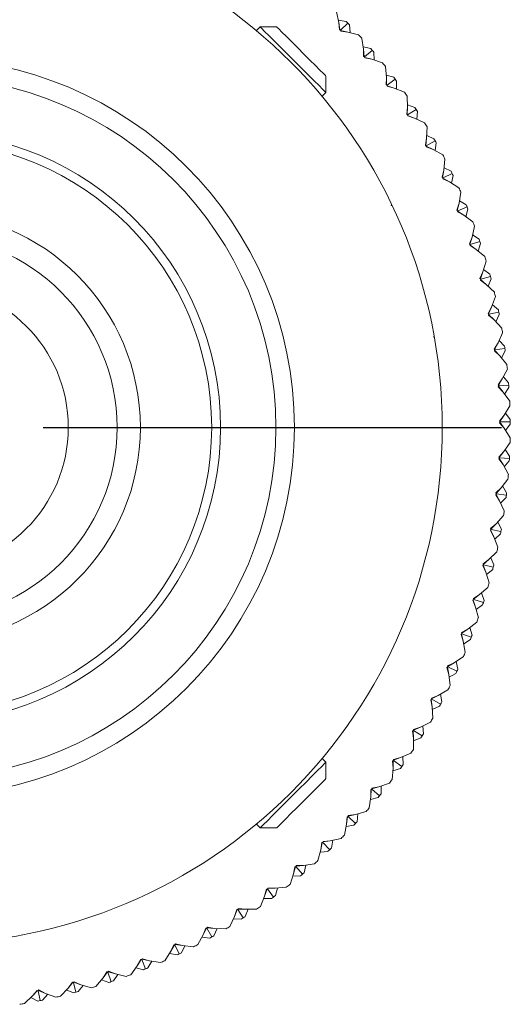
# Model space of a CAD drawing. Header units: inches. Extents: x 1.5 to 14.4, y 0.3 to 10.5.
# Tile 16 of 43: x 8.717 to 9.546, y 0.316 to 1.984. Entities that reach past the tile are written whole.
import ezdxf

# ---------------------------------------------------------------- set-up
doc = ezdxf.new("R2010")
doc.units = ezdxf.units.IN
doc.header["$MEASUREMENT"] = 0
doc.layers.add('FORMAT', color=7, linetype='Continuous')

# ---------------------------------------------------------------- blocks, each defined once
blk = doc.blocks.new('SW_CENTERMARKSYMBOL_1')
at = {"layer": 'FORMAT', "color": 0}
blk.add_line((0.2, 0), (0.975, 0), dxfattribs=at)

msp = doc.modelspace()

# ---------------------------------------------------------------- linework, layer by layer
at = {"color": 7, "linetype": 'Continuous', "lineweight": 15}
for p, q in [((9.2563, 1.9788), (9.2523, 1.9972)), ((9.1232, 1.9716), (9.1168, 1.9652)), ((9.151, 1.9716), (9.1232, 1.9716)), ((9.2554, 1.983), (9.2685, 1.9808)), ((9.2573, 1.9665), (9.2563, 1.9788)), ((9.2581, 1.9663), (9.2563, 1.9788)), ((9.2713, 1.9779), (9.259, 1.9661)), ((9.2757, 1.9618), (9.2741, 1.975)), ((9.259, 1.9661), (9.2573, 1.9665)), ((9.2594, 1.9644), (9.259, 1.9661)), ((9.2592, 1.9652), (9.2716, 1.9628)), ((9.2716, 1.9628), (9.2594, 1.9644)), ((9.2898, 1.9581), (9.2716, 1.9628)), ((9.2979, 1.9335), (9.2952, 1.9521)), ((9.2973, 1.9377), (9.3103, 1.9347)), ((9.2982, 1.9212), (9.2979, 1.9335)), ((9.299, 1.9209), (9.2979, 1.9335)), ((9.2998, 1.9207), (9.2982, 1.9212)), ((9.3129, 1.9317), (9.2998, 1.9207)), ((9.3001, 1.919), (9.2998, 1.9207)), ((9.3, 1.9198), (9.3122, 1.9166)), ((9.3122, 1.9166), (9.3001, 1.919)), ((9.3162, 1.9153), (9.3155, 1.9286)), ((9.3301, 1.9107), (9.3122, 1.9166)), ((9.3367, 1.8857), (9.3351, 1.9044)), ((9.2345, 1.8602), (9.2345, 1.8881)), ((9.3362, 1.8734), (9.3367, 1.8857)), ((9.3363, 1.8899), (9.3491, 1.8861)), ((9.337, 1.8731), (9.3367, 1.8857)), ((9.3378, 1.8727), (9.3362, 1.8734)), ((9.3515, 1.8829), (9.3378, 1.8727)), ((9.3379, 1.871), (9.3378, 1.8727)), ((9.3379, 1.8718), (9.3498, 1.8679)), ((9.3498, 1.8679), (9.3379, 1.871)), ((9.3673, 1.8609), (9.3498, 1.8679)), ((9.3538, 1.8663), (9.3539, 1.8797)), ((9.2282, 1.8539), (9.2345, 1.8602)), ((9.3723, 1.8355), (9.3719, 1.8543)), ((9.3711, 1.8233), (9.3723, 1.8355)), ((9.3718, 1.8229), (9.3723, 1.8355)), ((9.3722, 1.8397), (9.3848, 1.8352)), ((9.3726, 1.8225), (9.3711, 1.8233)), ((9.387, 1.8318), (9.3726, 1.8225)), ((9.3727, 1.8208), (9.3726, 1.8225)), ((9.3726, 1.8216), (9.3844, 1.8169)), ((9.3844, 1.8169), (9.3727, 1.8208)), ((9.3882, 1.8151), (9.3891, 1.8284)), ((9.4014, 1.8089), (9.3844, 1.8169)), ((9.4048, 1.7832), (9.4055, 1.802)), ((9.4049, 1.7874), (9.4171, 1.7821)), ((9.4027, 1.771), (9.4048, 1.7832)), ((9.4042, 1.7702), (9.4027, 1.771)), ((9.4035, 1.7706), (9.4048, 1.7832)), ((9.4191, 1.7786), (9.4042, 1.7702)), ((9.4042, 1.7685), (9.4042, 1.7702)), ((9.4042, 1.7693), (9.4156, 1.7639)), ((9.4156, 1.7639), (9.4042, 1.7685)), ((9.4193, 1.7619), (9.4211, 1.7751)), ((9.4321, 1.7548), (9.4156, 1.7639)), ((9.4338, 1.7289), (9.4358, 1.7477)), ((9.4311, 1.7169), (9.4338, 1.7289)), ((9.4318, 1.7165), (9.4338, 1.7289)), ((9.4479, 1.7234), (9.4325, 1.716)), ((9.4343, 1.7331), (9.4461, 1.7271)), ((9.447, 1.7067), (9.4496, 1.7198)), ((9.4325, 1.716), (9.4311, 1.7169)), ((9.4323, 1.7143), (9.4325, 1.716)), ((9.4435, 1.709), (9.4323, 1.7143)), ((9.4324, 1.7151), (9.4435, 1.709)), ((9.4593, 1.6989), (9.4435, 1.709)), ((9.4595, 1.673), (9.4626, 1.6916)), ((9.3455, 1.6706), (9.3449, 1.6684)), ((9.3457, 1.6705), (9.3455, 1.6706)), ((9.4559, 1.6612), (9.4595, 1.673)), ((9.4566, 1.6607), (9.4595, 1.673)), ((9.4602, 1.6771), (9.4716, 1.6703)), ((9.4573, 1.6602), (9.4559, 1.6612)), ((9.457, 1.6585), (9.4573, 1.6602)), ((9.4678, 1.6525), (9.457, 1.6585)), ((9.4572, 1.6593), (9.4678, 1.6525)), ((9.4731, 1.6666), (9.4573, 1.6602)), ((9.483, 1.6414), (9.4678, 1.6525)), ((9.4712, 1.65), (9.4746, 1.6629)), ((9.4815, 1.6155), (9.4858, 1.6339)), ((9.4825, 1.6196), (9.4935, 1.6121)), ((9.4773, 1.604), (9.4815, 1.6155)), ((9.4786, 1.6029), (9.4773, 1.604)), ((9.4779, 1.6034), (9.4815, 1.6155)), ((9.4782, 1.6012), (9.4786, 1.6029)), ((9.4886, 1.5945), (9.4782, 1.6012)), ((9.4784, 1.602), (9.4886, 1.5945)), ((9.4948, 1.6083), (9.4786, 1.6029)), ((9.4918, 1.5918), (9.496, 1.6045)), ((9.503, 1.5825), (9.4886, 1.5945)), ((9.4999, 1.5568), (9.5054, 1.5748)), ((9.4949, 1.5455), (9.4999, 1.5568)), ((9.4956, 1.5449), (9.4999, 1.5568)), ((9.5011, 1.5608), (9.5117, 1.5526)), ((9.4962, 1.5443), (9.4949, 1.5455)), ((9.4957, 1.5427), (9.4962, 1.5443)), ((9.5056, 1.5354), (9.4957, 1.5427)), ((9.4959, 1.5435), (9.5056, 1.5354)), ((9.5127, 1.5487), (9.4962, 1.5443)), ((9.5193, 1.5225), (9.5056, 1.5354)), ((9.5087, 1.5325), (9.5137, 1.5449)), ((9.5146, 1.497), (9.5212, 1.5147)), ((9.5161, 1.501), (9.5261, 1.4921)), ((9.5089, 1.4861), (9.5146, 1.497)), ((9.5101, 1.4848), (9.5089, 1.4861)), ((9.5095, 1.4855), (9.5146, 1.497)), ((9.5095, 1.4832), (9.5101, 1.4848)), ((9.5098, 1.484), (9.519, 1.4753)), ((9.5269, 1.4882), (9.5101, 1.4848)), ((9.5219, 1.4722), (9.5276, 1.4842)), ((9.519, 1.4753), (9.5095, 1.4832)), ((9.5318, 1.4615), (9.519, 1.4753)), ((9.5255, 1.4364), (9.5332, 1.4536)), ((9.4166, 1.4463), (9.4176, 1.4464)), ((9.4176, 1.4464), (9.4177, 1.4466)), ((9.5192, 1.4259), (9.5255, 1.4364)), ((9.5197, 1.4252), (9.5255, 1.4364)), ((9.5272, 1.4403), (9.5366, 1.4308)), ((9.4212, 1.4251), (9.421, 1.4253)), ((9.5202, 1.4245), (9.5192, 1.4259)), ((9.5195, 1.423), (9.5202, 1.4245)), ((9.5285, 1.4145), (9.5195, 1.423)), ((9.5199, 1.4237), (9.5285, 1.4145)), ((9.5372, 1.4268), (9.5202, 1.4245)), ((9.5312, 1.4112), (9.5377, 1.4229)), ((9.5405, 1.3999), (9.5285, 1.4145)), ((9.5326, 1.3753), (9.5413, 1.392)), ((9.5256, 1.3652), (9.5326, 1.3753)), ((9.5261, 1.3645), (9.5326, 1.3753)), ((9.5345, 1.379), (9.5433, 1.369)), ((9.5266, 1.3638), (9.5256, 1.3652)), ((9.5258, 1.3622), (9.5266, 1.3638)), ((9.5342, 1.3532), (9.5258, 1.3622)), ((9.5262, 1.363), (9.5342, 1.3532)), ((9.5436, 1.365), (9.5266, 1.3638)), ((9.5452, 1.3379), (9.5342, 1.3532)), ((9.5367, 1.3498), (9.5439, 1.361)), ((9.5358, 1.3138), (9.5455, 1.3299)), ((9.538, 1.3174), (9.5461, 1.3069)), ((9.5282, 1.3041), (9.5358, 1.3138)), ((9.5291, 1.3027), (9.5282, 1.3041)), ((9.5282, 1.3012), (9.5291, 1.3027)), ((9.536, 1.2917), (9.5282, 1.3012)), ((9.5286, 1.3034), (9.5358, 1.3138)), ((9.5286, 1.3019), (9.536, 1.2917)), ((9.5462, 1.3028), (9.5291, 1.3027)), ((9.5461, 1.2757), (9.536, 1.2917)), ((9.5383, 1.2881), (9.5462, 1.2988)), ((9.5352, 1.2523), (9.5459, 1.2677)), ((9.5269, 1.2431), (9.5352, 1.2523)), ((9.5273, 1.2424), (9.5352, 1.2523)), ((9.5376, 1.2557), (9.545, 1.2447)), ((9.5268, 1.2402), (9.5278, 1.2416)), ((9.534, 1.2302), (9.5268, 1.2402)), ((9.5278, 1.2416), (9.5269, 1.2431)), ((9.5273, 1.2408), (9.534, 1.2302)), ((9.5448, 1.2407), (9.5278, 1.2416)), ((9.536, 1.2265), (9.5446, 1.2367)), ((9.543, 1.2136), (9.534, 1.2302)), ((9.5307, 1.1909), (9.5423, 1.2057)), ((9.5219, 1.1822), (9.5307, 1.1909)), ((9.5222, 1.1815), (9.5307, 1.1909)), ((9.5333, 1.1942), (9.54, 1.1827)), ((9.5215, 1.1793), (9.5226, 1.1807)), ((9.5281, 1.1689), (9.5215, 1.1793)), ((9.5226, 1.1807), (9.5219, 1.1822)), ((9.5221, 1.18), (9.5281, 1.1689)), ((9.5396, 1.1787), (9.5226, 1.1807)), ((9.5361, 1.1518), (9.5281, 1.1689)), ((9.5299, 1.1651), (9.5391, 1.1747)), ((9.5223, 1.1299), (9.5349, 1.1439)), ((9.5125, 1.1189), (9.5136, 1.1202)), ((9.5184, 1.1081), (9.5125, 1.1189)), ((9.513, 1.1218), (9.5223, 1.1299)), ((9.5136, 1.1202), (9.513, 1.1218)), ((9.513, 1.1196), (9.5184, 1.1081)), ((9.5133, 1.121), (9.5223, 1.1299)), ((9.5304, 1.1172), (9.5136, 1.1202)), ((9.5251, 1.133), (9.5311, 1.1211)), ((9.5252, 1.0906), (9.5184, 1.1081)), ((9.5199, 1.1042), (9.5297, 1.1132)), ((9.5003, 1.0621), (9.5101, 1.0695)), ((9.5006, 1.0613), (9.5101, 1.0695)), ((9.5101, 1.0695), (9.5236, 1.0828)), ((9.5132, 1.0725), (9.5184, 1.0603)), ((9.4996, 1.0592), (9.5009, 1.0604)), ((9.5048, 1.0481), (9.4996, 1.0592)), ((9.5002, 1.0598), (9.5048, 1.0481)), ((9.5009, 1.0604), (9.5003, 1.0621)), ((9.5175, 1.0564), (9.5009, 1.0604)), ((9.5061, 1.0441), (9.5165, 1.0525)), ((9.5106, 1.0301), (9.5048, 1.0481)), ((9.4942, 1.0101), (9.5085, 1.0224)), ((9.4831, 1.0005), (9.4844, 1.0016)), ((9.4876, 0.989), (9.4831, 1.0005)), ((9.4876, 0.989), (9.4837, 1.001)), ((9.484, 1.0033), (9.4942, 1.0101)), ((9.4844, 1.0016), (9.484, 1.0033)), ((9.4942, 1.0101), (9.4842, 1.0024)), ((9.4844, 1.0016), (9.5007, 0.9965)), ((9.4974, 1.0129), (9.5019, 1.0003)), ((9.4922, 0.9707), (9.4876, 0.989)), ((9.4995, 0.9926), (9.4886, 0.9849)), ((9.4639, 0.9456), (9.4746, 0.9518)), ((9.4746, 0.9518), (9.4641, 0.9448)), ((9.4746, 0.9518), (9.4896, 0.9632)), ((9.4816, 0.9415), (9.4779, 0.9543)), ((9.4629, 0.9428), (9.4642, 0.9439)), ((9.4666, 0.9311), (9.4629, 0.9428)), ((9.4666, 0.9311), (9.4635, 0.9433)), ((9.4642, 0.9439), (9.4639, 0.9456)), ((9.4642, 0.9439), (9.4802, 0.9378)), ((9.4674, 0.927), (9.4787, 0.934)), ((9.4701, 0.9126), (9.4666, 0.9311)), ((9.4513, 0.8948), (9.467, 0.9052)), ((9.4391, 0.8866), (9.4405, 0.8876)), ((9.4421, 0.8747), (9.4391, 0.8866)), ((9.4398, 0.8871), (9.4421, 0.8747)), ((9.4403, 0.8893), (9.4513, 0.8948)), ((9.4405, 0.8876), (9.4403, 0.8893)), ((9.4404, 0.8884), (9.4513, 0.8948)), ((9.456, 0.8804), (9.4405, 0.8876)), ((9.4548, 0.8971), (9.4577, 0.8841)), ((9.4444, 0.856), (9.4421, 0.8747)), ((9.4426, 0.8705), (9.4543, 0.8768)), ((9.4132, 0.8346), (9.4245, 0.8393)), ((9.4132, 0.8337), (9.4245, 0.8393)), ((9.4133, 0.8328), (9.4132, 0.8346)), ((9.4245, 0.8393), (9.4408, 0.8488)), ((9.4282, 0.8415), (9.4302, 0.8283)), ((9.4118, 0.832), (9.4133, 0.8328)), ((9.4141, 0.8199), (9.4118, 0.832)), ((9.4125, 0.8324), (9.4141, 0.8199)), ((9.4283, 0.8248), (9.4133, 0.8328)), ((9.4152, 0.8011), (9.4141, 0.8199)), ((9.4143, 0.8156), (9.4264, 0.8212)), ((9.3827, 0.7817), (9.3943, 0.7857)), ((9.3827, 0.7808), (9.3943, 0.7857)), ((9.3943, 0.7857), (9.4112, 0.7941)), ((9.3981, 0.7876), (9.3993, 0.7743)), ((9.3811, 0.7792), (9.3827, 0.7799)), ((9.3826, 0.7669), (9.3811, 0.7792)), ((9.3819, 0.7795), (9.3826, 0.7669)), ((9.3826, 0.7627), (9.3951, 0.7675)), ((9.3827, 0.7799), (9.3827, 0.7817)), ((9.3972, 0.7709), (9.3827, 0.7799)), ((9.3826, 0.7481), (9.3826, 0.7669)), ((9.3489, 0.7308), (9.3608, 0.7341)), ((9.3489, 0.7299), (9.3608, 0.7341)), ((9.3608, 0.7341), (9.3781, 0.7414)), ((9.3647, 0.7357), (9.3651, 0.7224)), ((9.2345, 0.7263), (9.2281, 0.7327)), ((9.2345, 0.6985), (9.2345, 0.7263)), ((9.3472, 0.7284), (9.3488, 0.7291)), ((9.348, 0.7161), (9.3472, 0.7284)), ((9.348, 0.7287), (9.348, 0.7161)), ((9.3488, 0.7291), (9.3489, 0.7308)), ((9.3627, 0.7191), (9.3488, 0.7291)), ((9.3467, 0.6973), (9.348, 0.7161)), ((9.3477, 0.7119), (9.3604, 0.7159)), ((9.3119, 0.6813), (9.3241, 0.6847)), ((9.312, 0.6821), (9.3241, 0.6847)), ((9.3241, 0.6847), (9.3419, 0.6909)), ((9.3281, 0.6861), (9.3276, 0.6728)), ((9.3077, 0.6488), (9.3102, 0.6675)), ((9.3102, 0.6798), (9.3118, 0.6804)), ((9.311, 0.6801), (9.3102, 0.6675)), ((9.3102, 0.6675), (9.3102, 0.6798)), ((9.3118, 0.6804), (9.312, 0.6821)), ((9.3251, 0.6696), (9.3118, 0.6804)), ((9.3096, 0.6633), (9.3226, 0.6665)), ((9.271, 0.6339), (9.2694, 0.6214)), ((9.2694, 0.6214), (9.2702, 0.6337)), ((9.2702, 0.6337), (9.2718, 0.6342)), ((9.2718, 0.6342), (9.2722, 0.6359)), ((9.2844, 0.6226), (9.2718, 0.6342)), ((9.272, 0.635), (9.2844, 0.6377)), ((9.2722, 0.6359), (9.2844, 0.6377)), ((9.2844, 0.6377), (9.3025, 0.6428)), ((9.2884, 0.6388), (9.2871, 0.6255)), ((9.1168, 0.6214), (9.1232, 0.615)), ((9.2658, 0.6029), (9.2694, 0.6214)), ((9.2686, 0.6173), (9.2817, 0.6196)), ((9.1232, 0.615), (9.151, 0.615)), ((9.2282, 0.5903), (9.2258, 0.578)), ((9.2258, 0.578), (9.2274, 0.5902)), ((9.2274, 0.5902), (9.229, 0.5905)), ((9.229, 0.5905), (9.2295, 0.5922)), ((9.2409, 0.5782), (9.229, 0.5905)), ((9.2293, 0.5914), (9.2417, 0.5932)), ((9.2295, 0.5922), (9.2417, 0.5932)), ((9.2417, 0.5932), (9.2602, 0.5972)), ((9.2459, 0.5941), (9.2438, 0.581)), ((9.221, 0.5597), (9.2258, 0.578)), ((9.2247, 0.5739), (9.238, 0.5754)), ((9.1836, 0.5497), (9.1841, 0.5513)), ((9.1839, 0.5505), (9.1964, 0.5516)), ((9.1841, 0.5513), (9.1964, 0.5516)), ((9.1964, 0.5516), (9.2151, 0.5544)), ((9.2006, 0.5522), (9.1977, 0.5392)), ((9.1737, 0.5194), (9.1795, 0.5373)), ((9.1782, 0.5333), (9.1915, 0.534)), ((9.1827, 0.5495), (9.1795, 0.5373)), ((9.1795, 0.5373), (9.1819, 0.5494)), ((9.1819, 0.5494), (9.1836, 0.5497)), ((9.1946, 0.5366), (9.1836, 0.5497)), ((9.1348, 0.5117), (9.1308, 0.4997)), ((9.1308, 0.4997), (9.1339, 0.5116)), ((9.1339, 0.5116), (9.1357, 0.5117)), ((9.1357, 0.5117), (9.1363, 0.5133)), ((9.1458, 0.498), (9.1357, 0.5117)), ((9.136, 0.5126), (9.1486, 0.5128)), ((9.1363, 0.5133), (9.1486, 0.5128)), ((9.1486, 0.5128), (9.1674, 0.5145)), ((9.1528, 0.5132), (9.1491, 0.5004)), ((9.1238, 0.4822), (9.1308, 0.4997)), ((9.1293, 0.4958), (9.1426, 0.4956)), ((9.0799, 0.4652), (9.0837, 0.4769)), ((9.0846, 0.4769), (9.0799, 0.4652)), ((9.0837, 0.4769), (9.0854, 0.4769)), ((9.0854, 0.4769), (9.0862, 0.4785)), ((9.0947, 0.4626), (9.0854, 0.4769)), ((9.0858, 0.4777), (9.0984, 0.4772)), ((9.0862, 0.4785), (9.0984, 0.4772)), ((9.1027, 0.4773), (9.0981, 0.4648)), ((9.0984, 0.4772), (9.1173, 0.4776)), ((9.0718, 0.4481), (9.0799, 0.4652)), ((9.0781, 0.4613), (9.0914, 0.4604)), ((9.0177, 0.4174), (9.0268, 0.4339)), ((9.0268, 0.4339), (9.0314, 0.4454)), ((9.0323, 0.4453), (9.0268, 0.4339)), ((9.0314, 0.4454), (9.0331, 0.4453)), ((9.0331, 0.4453), (9.034, 0.4468)), ((9.0415, 0.4304), (9.0331, 0.4453)), ((9.0336, 0.4461), (9.0461, 0.4448)), ((9.034, 0.4468), (9.0461, 0.4448)), ((9.0503, 0.4446), (9.045, 0.4324)), ((9.0461, 0.4448), (9.0649, 0.444)), ((8.972, 0.4061), (8.9772, 0.4172)), ((8.9781, 0.4171), (8.972, 0.4061)), ((8.9772, 0.4172), (8.979, 0.417)), ((8.979, 0.417), (8.9799, 0.4185)), ((8.9864, 0.4016), (8.979, 0.417)), ((8.9794, 0.4178), (8.9919, 0.4157)), ((8.9799, 0.4185), (8.9919, 0.4157)), ((9.0248, 0.4302), (9.038, 0.4284)), ((8.9618, 0.3902), (8.972, 0.4061)), ((8.9697, 0.4025), (8.9828, 0.3999)), ((8.9961, 0.4152), (8.99, 0.4034)), ((8.9919, 0.4157), (9.0106, 0.4137)), ((8.9154, 0.3817), (8.9214, 0.3925)), ((8.9222, 0.3923), (8.9154, 0.3817)), ((8.9214, 0.3925), (8.9231, 0.3922)), ((8.9231, 0.3922), (8.9241, 0.3936)), ((8.9295, 0.3764), (8.9231, 0.3922)), ((8.9236, 0.3929), (8.9359, 0.39)), ((8.9241, 0.3936), (8.9359, 0.39)), ((8.9401, 0.3894), (8.9333, 0.3779)), ((8.9359, 0.39), (8.9545, 0.3869)), ((8.8575, 0.361), (8.8641, 0.3713)), ((8.8649, 0.3711), (8.8575, 0.361)), ((8.8641, 0.3713), (8.8658, 0.3709)), ((8.8658, 0.3709), (8.8669, 0.3723)), ((8.8712, 0.3547), (8.8658, 0.3709)), ((8.8664, 0.3716), (8.8784, 0.368)), ((8.8669, 0.3723), (8.8784, 0.368)), ((8.8826, 0.367), (8.875, 0.356)), ((8.8784, 0.368), (8.8968, 0.3637)), ((8.9043, 0.3665), (8.9154, 0.3817)), ((8.9129, 0.3783), (8.9258, 0.3749)), ((8.7983, 0.3439), (8.8056, 0.3538)), ((8.8064, 0.3536), (8.7983, 0.3439)), ((8.8056, 0.3538), (8.8073, 0.3533)), ((8.8073, 0.3533), (8.8085, 0.3546)), ((8.8117, 0.3368), (8.8073, 0.3533)), ((8.8079, 0.354), (8.8197, 0.3496)), ((8.8085, 0.3546), (8.8197, 0.3496)), ((8.8454, 0.3465), (8.8575, 0.361)), ((8.8548, 0.3577), (8.8674, 0.3535)), ((8.7382, 0.3306), (8.7461, 0.34)), ((8.7469, 0.3397), (8.7382, 0.3306)), ((8.7461, 0.34), (8.7477, 0.3394)), ((8.7477, 0.3394), (8.749, 0.3406)), ((8.7511, 0.3227), (8.7477, 0.3394)), ((8.7484, 0.34), (8.7599, 0.3349)), ((8.749, 0.3406), (8.7599, 0.3349)), ((8.7599, 0.3349), (8.7776, 0.3284)), ((8.7854, 0.3302), (8.7983, 0.3439)), ((8.7954, 0.3408), (8.8078, 0.3358)), ((8.8238, 0.3484), (8.8155, 0.3379)), ((8.8197, 0.3496), (8.8378, 0.3442)), ((8.7245, 0.3177), (8.7382, 0.3306)), ((8.7352, 0.3277), (8.7472, 0.3219)), ((8.7639, 0.3334), (8.755, 0.3235))]:
    msp.add_line(p, q, dxfattribs=at)
at = {"color": 7, "linetype": 'Continuous', "lineweight": 15, "flags": 128}
for points in [[(9.2345, 1.8602), (9.2345, 1.8603), (9.2331, 1.8617), (9.2291, 1.8656), (9.2228, 1.872), (9.2144, 1.8803), (9.2044, 1.8904), (9.1932, 1.9016), (9.1813, 1.9135), (9.1693, 1.9255), (9.1577, 1.9371), (9.1471, 1.9477), (9.138, 1.9568), (9.1308, 1.9639), (9.1259, 1.9689), (9.1234, 1.9713), (9.1232, 1.9716)], [(9.151, 1.9716), (9.1516, 1.971), (9.1546, 1.968), (9.16, 1.9626), (9.1675, 1.9551), (9.1766, 1.9461), (9.1867, 1.936), (9.1971, 1.9255), (9.2073, 1.9153), (9.2166, 1.906), (9.2244, 1.8983), (9.2302, 1.8925), (9.2336, 1.889), (9.2345, 1.8881)], [(9.1232, 0.615), (9.1232, 0.615), (9.1249, 0.6167), (9.129, 0.6208), (9.1355, 0.6273), (9.1441, 0.6359), (9.1542, 0.646), (9.1655, 0.6573), (9.1775, 0.6693), (9.1894, 0.6813), (9.201, 0.6928), (9.2114, 0.7032), (9.2204, 0.7122), (9.2274, 0.7192), (9.2321, 0.7239), (9.2344, 0.7262), (9.2345, 0.7263)], [(9.2345, 0.6985), (9.2333, 0.6973), (9.2295, 0.6935), (9.2234, 0.6874), (9.2154, 0.6794), (9.206, 0.6699), (9.1957, 0.6597), (9.1852, 0.6492), (9.1753, 0.6392), (9.1664, 0.6304), (9.1592, 0.6231), (9.1541, 0.618), (9.1514, 0.6154), (9.151, 0.615)]]:
    msp.add_lwpolyline(points, dxfattribs=at)
at = {"color": 7, "linetype": 'Continuous', "lineweight": 15}
for radius in [0.875, 0.625, 0.5937, 0.5, 0.485, 0.3644, 0.325, 0.2425]:
    msp.add_circle((8.5562, 1.2933), radius, dxfattribs=at)
for start, end in [(43.753, 43.9854), (43.5207, 43.753), (41.7215, 42.1846), (40.153, 40.3854), (39.9207, 40.153), (38.1215, 38.5846), (36.553, 36.7854), (36.3207, 36.553), (34.5215, 34.9846), (32.953, 33.1854), (32.7207, 32.953), (30.9215, 31.3846), (29.353, 29.5854), (29.1207, 29.353), (27.3215, 27.7846), (25.753, 25.9854), (25.5207, 25.753), (23.7215, 24.1846), (22.153, 22.3854), (21.9207, 22.153), (20.1215, 20.5846), (18.553, 18.7854), (18.3207, 18.553), (16.5215, 16.9846), (14.953, 15.1854), (14.7207, 14.953), (12.9215, 13.3846), (11.353, 11.5854), (11.1207, 11.353), (9.3215, 9.7846), (7.753, 7.9854), (7.5207, 7.753), (5.7215, 6.1846), (4.153, 4.3854), (3.9207, 4.153), (2.1215, 2.5846), (0.553, 0.7854), (0.3207, 0.553), (358.5215, 358.9846), (356.7207, 356.953), (356.953, 357.1854), (354.9215, 355.3846), (353.1207, 353.353), (353.353, 353.5854), (351.3215, 351.7846), (349.5207, 349.753), (349.753, 349.9854), (347.7215, 348.1846), (345.9207, 346.153), (346.153, 346.3854), (344.1215, 344.5846), (342.3207, 342.553), (342.553, 342.7854), (340.5215, 340.9846), (338.7207, 338.953), (338.953, 339.1854), (336.9215, 337.3846), (335.353, 335.5854), (335.1207, 335.353), (333.3215, 333.7846), (331.5207, 331.753), (331.753, 331.9854), (329.7215, 330.1846), (327.9207, 328.153), (328.153, 328.3854), (326.1215, 326.5846), (324.3207, 324.553), (324.553, 324.7854), (322.5215, 322.9846), (320.7207, 320.953), (320.953, 321.1854), (318.9215, 319.3846), (317.1207, 317.353), (317.353, 317.5854), (315.3215, 315.7846), (313.5207, 313.753), (313.753, 313.9854), (311.7215, 312.1846), (309.9207, 310.153), (310.153, 310.3854), (308.1215, 308.5846), (306.553, 306.7854), (306.3207, 306.553), (304.5215, 304.9846), (302.7207, 302.953), (302.953, 303.1854), (300.9215, 301.3846), (297.3215, 297.7846), (299.1207, 299.353), (299.353, 299.5854), (295.5207, 295.753), (295.753, 295.9854), (293.7215, 294.1846), (291.9207, 292.153), (292.153, 292.3854), (288.3207, 288.553), (288.553, 288.7854), (290.1215, 290.5846), (284.7207, 284.953), (284.953, 285.1854), (286.5215, 286.9846), (279.3215, 279.7846), (281.1207, 281.353), (281.353, 281.5854), (282.9215, 283.3846)]:
    msp.add_arc((8.5562, 1.2933), 0.99, start, end, dxfattribs=at)
msp.add_open_spline([(9.4166, 1.4473), (9.4169, 1.447), (9.4172, 1.4467), (9.4176, 1.4464)], degree=3, dxfattribs=at)

# ---------------------------------------------------------------- block references
at = {"layer": 'FORMAT', "color": 7}
msp.add_blockref('SW_CENTERMARKSYMBOL_1', (8.5562, 1.2933), dxfattribs=at)

doc.saveas('drawing.dxf')
